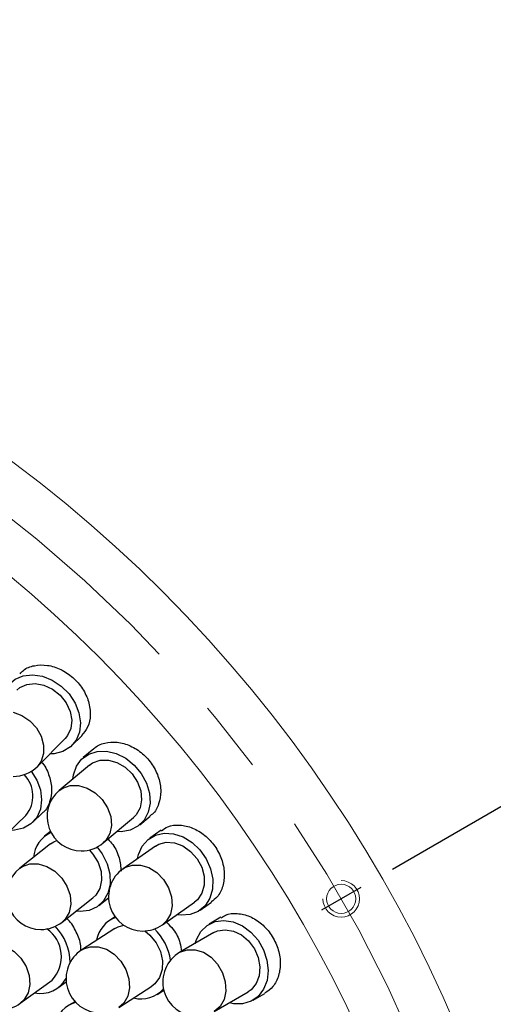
# Model space of a CAD drawing. Header units: millimetres. Extents: x -201 to 202, y 143 to 428.
# Tile 27 of 33: x 113 to 123, y 337 to 358. Entities that reach past the tile are written whole.
import ezdxf

# ---------------------------------------------------------------- set-up
doc = ezdxf.new("R2010")
doc.units = ezdxf.units.MM
doc.header["$LTSCALE"] = 0.25
doc.linetypes.add('CENTER', pattern=[50.8, 31.75, -6.35, 6.35, -6.35])
doc.layers.get('0').update_dxf_attribs({"lineweight": 30})
for name, color, linetype, lineweight in [('BASE', 7, 'Continuous', 20), ('CENTER', 1, 'CENTER', 9), ('DIMENSION', 6, 'Continuous', 9)]:
    doc.layers.add(name, color=color, linetype=linetype, lineweight=lineweight)
doc.layers.add('PCB ASSY', color=7, linetype='Continuous')
doc.styles.add('VS Standard', font='msgothic.ttc', dxfattribs={"height": 3})
doc.dimstyles.new('VS Standard x0.5', dxfattribs={"dimtxt": 3, "dimasz": 3, "dimexe": 0.5, "dimexo": 0.8, "dimgap": 0.5, "dimtad": 3, "dimlfac": 2, "dimrnd": 0.0001, "dimzin": 9, "dimdsep": 46, "dimtxsty": 'VS Standard', "dimcen": 0, "dimaunit": 1, "dimadec": 0, "dimazin": 2, "dimtfac": 1, "dimtmove": 0, "dimatfit": 3, "dimfxl": 1, "dimtolj": 1, "dimtzin": 0, "dimarcsym": 0})

# ---------------------------------------------------------------- blocks, each defined once
blk = doc.blocks.new('*D310')
at = {"layer": 'Defpoints', "color": 0}
for p in [(94.818, 358.128), (120.366, 339.128), (119.5, 338.628), (121.825, 292.192), (94.818, 290.628)]:
    blk.add_point(p, dxfattribs=at)
at = {"layer": 'DIMENSION', "color": 0, "lineweight": -2}
for p, q in [((121.058, 339.528), (131.637, 345.636)), ((94.818, 289.828), (94.818, 281.862))]:
    blk.add_line(p, q, dxfattribs=at)
blk.add_arc((94.818, 324.378), 42.015, 274.0919, 25.9081, dxfattribs=at)
at = {"layer": 'DIMENSION', "color": 0}
for points in [[(133.052, 342.97), (132.169, 342.501), (131.204, 345.386)], [(97.798, 282.969), (97.834, 281.97), (94.818, 282.362)]]:
    blk.add_solid(points, dxfattribs=at)
at = {"layer": 'DIMENSION', "color": 0, "insert": (129.426, 304.397), "char_height": 3, "attachment_point": 5, "rotation": 60, "style": 'VS Standard'}
blk.add_mtext('\\A1;120%%d', dxfattribs=at)

msp = doc.modelspace()

# ---------------------------------------------------------------- linework, layer by layer
at = {"color": 1, "linetype": 'CENTER'}
msp.add_line((120.3656, 339.1278), (119.4996, 338.6278), dxfattribs=at)
at = {"layer": 'BASE'}
for centre, radius in [((94.8179, 324.3778), 30), ((94.8179, 324.3778), 28), ((119.9326, 338.8778), 0.32)]:
    msp.add_circle(centre, radius, dxfattribs=at)
msp.add_arc((119.9326, 338.8778), 0.4, 180, 90, dxfattribs=at)
at = {"layer": 'CENTER'}
msp.add_circle((94.8179, 324.3778), 29, dxfattribs=at)
at = {"layer": 'PCB ASSY'}
for p, q in [((113.2723, 341.7778), (113.8816, 342.3874)), ((114.0319, 342.2372), (114.2449, 342.4503)), ((114.5085, 342.1627), (114.2777, 341.969)), ((114.4144, 341.8063), (113.7542, 341.2521)), ((112.3981, 340.11), (113.0219, 340.7049)), ((113.1685, 340.5511), (113.3862, 340.7587)), ((114.7186, 340.1032), (115.3787, 340.6574)), ((115.5154, 340.4946), (115.7462, 340.6884)), ((113.5624, 340.3486), (113.4326, 340.2465)), ((115.9837, 340.379), (115.7369, 340.2061)), ((113.564, 340.0795), (112.8865, 339.5466)), ((115.8588, 340.032), (115.1528, 339.5375)), ((113.814, 338.3676), (114.4914, 338.9006)), ((114.6228, 338.7336), (114.8335, 338.8993)), ((116.0134, 338.3089), (116.7194, 338.8034)), ((116.8413, 338.6294), (117.0881, 338.8023)), ((114.9765, 338.4822), (114.8567, 338.4052)), ((117.2978, 338.4734), (117.0368, 338.3226)), ((114.9716, 338.2265), (114.2466, 337.7603)), ((117.1431, 338.1386), (116.3967, 337.7075)), ((112.8986, 336.5919), (113.5958, 337.0986)), ((113.7207, 336.9268), (113.9053, 337.0609)), ((115.0578, 336.4986), (115.7828, 336.9647)), ((115.8977, 336.786), (116.0433, 336.8796)), ((117.1469, 336.4086), (117.8933, 336.8397)), ((117.9996, 336.6557), (118.2605, 336.8064)), ((114.0973, 336.6248), (113.9661, 336.549))]:
    msp.add_line(p, q, dxfattribs=at)
at = {"layer": 'PCB ASSY', "flags": 128}
for points in [[(112.4847, 343.1117), (112.4892, 343.2049), (112.5382, 343.3992), (112.6383, 343.5632), (112.7831, 343.6866), (112.9637, 343.7618), (113.1686, 343.7839), (113.385, 343.7516), (113.5993, 343.6668), (113.798, 343.535), (113.9686, 343.3644), (114.1004, 343.1658), (114.1852, 342.9515), (114.2175, 342.7351), (114.1954, 342.5302), (114.1203, 342.3497), (113.9968, 342.2048), (113.8328, 342.1047), (113.6385, 342.0557), (113.5456, 342.0512)], [(112.8208, 343.4479), (112.8857, 343.502), (113.0424, 343.5736), (113.2241, 343.5921), (113.4161, 343.5559), (113.6028, 343.468), (113.7691, 343.3356), (113.9016, 343.1692), (113.9895, 342.9825), (114.0257, 342.7906), (114.0073, 342.6089), (113.9357, 342.4522), (113.8816, 342.3874)], [(112.7419, 342.9645), (112.9321, 342.8935), (113.1069, 342.775), (113.2522, 342.6186), (113.3561, 342.4372), (113.4102, 342.2452), (113.4102, 342.0584), (113.3561, 341.8918), (113.2723, 341.7778)], [(114.0503, 341.5006), (114.0628, 341.5931), (114.1286, 341.7824), (114.2426, 341.937), (114.3977, 342.0474), (114.5841, 342.1065), (114.7902, 342.1107), (115.0029, 342.0596), (115.209, 341.9565), (115.3954, 341.8079), (115.5505, 341.6231), (115.6645, 341.4137), (115.7303, 341.1929), (115.7436, 340.9745), (115.7038, 340.7723), (115.6132, 340.599), (115.4776, 340.4654), (115.3055, 340.38), (115.1076, 340.3481), (115.0146, 340.3517)], [(114.4144, 341.8063), (114.4838, 341.8545), (114.6461, 341.9122), (114.8287, 341.9148), (115.0168, 341.862), (115.1951, 341.7582), (115.3493, 341.6117), (115.4668, 341.4345), (115.5381, 341.2408), (115.5574, 341.0464), (115.5232, 340.867), (115.4382, 340.7172), (115.3787, 340.6574)], [(113.1383, 341.6714), (113.2591, 341.4778), (113.3387, 341.2616), (113.3659, 341.0445), (113.3389, 340.8402), (113.2595, 340.6615), (113.1327, 340.5196), (112.9663, 340.4234), (112.7709, 340.379), (112.6779, 340.3768)], [(113.7542, 341.2521), (113.8304, 341.3042), (113.9939, 341.3594), (114.1771, 341.3594), (114.3651, 341.3042), (114.5426, 341.1982), (114.6954, 341.05), (114.8109, 340.8717), (114.8799, 340.6777), (114.8968, 340.4836), (114.8602, 340.3053), (114.773, 340.1571), (114.7186, 340.1032)], [(115.4694, 339.7593), (115.49, 339.8503), (115.572, 340.0331), (115.699, 340.1772), (115.8631, 340.2737), (116.054, 340.3163), (116.2597, 340.3025), (116.4672, 340.2331), (116.6635, 340.1124), (116.8363, 339.9481), (116.9747, 339.7505), (117.07, 339.532), (117.1162, 339.3063), (117.1105, 339.0875), (117.0532, 338.8896), (116.9478, 338.7248), (116.8011, 338.6036), (116.6222, 338.5335), (116.4223, 338.5189), (116.33, 338.5307)], [(113.564, 340.0795), (113.6349, 340.1255), (113.6996, 340.1538)], [(114.5803, 340.0112), (114.6937, 339.8604), (114.8011, 339.6475), (114.8598, 339.4247), (114.8662, 339.206), (114.8199, 339.0051), (114.7239, 338.8347), (114.5841, 338.7055), (114.4094, 338.6256), (114.2106, 338.6), (114.1178, 338.6067)], [(115.8588, 340.032), (115.9321, 340.074), (116.0988, 340.1174), (116.281, 340.104), (116.4637, 340.035), (116.6324, 339.916), (116.7732, 339.7567), (116.8748, 339.5699), (116.9289, 339.3708), (116.9312, 339.1754), (116.8815, 338.9997), (116.7838, 338.8579), (116.7194, 338.8034)], [(114.4092, 339.9478), (114.4922, 339.8554), (114.6041, 339.6745), (114.6692, 339.4787), (114.6823, 339.2837), (114.6424, 339.1056), (114.5527, 338.9585), (114.4914, 338.9006)], [(112.8865, 339.5466), (112.9489, 339.588), (113.1114, 339.6436), (113.2933, 339.6436), (113.4799, 339.588), (113.6559, 339.4812), (113.8072, 339.3321), (113.9214, 339.1525), (113.9894, 338.9571), (114.0056, 338.7617), (113.9687, 338.5821), (113.8817, 338.433), (113.814, 338.3676)], [(115.1528, 339.5375), (115.1908, 339.5615), (115.3519, 339.6177), (115.5317, 339.6177), (115.7156, 339.5615), (115.8889, 339.4535), (116.0374, 339.3026), (116.149, 339.1209), (116.2148, 338.9232), (116.2295, 338.7255), (116.1917, 338.5439), (116.1047, 338.3929), (116.0134, 338.3089)], [(114.9716, 338.2265), (115.0466, 338.2656), (115.1687, 338.2981)], [(116.7314, 337.9008), (116.7598, 337.9897), (116.8574, 338.1647), (116.9966, 338.2972), (117.1685, 338.379), (117.3623, 338.4048), (117.566, 338.3731), (117.7667, 338.2859), (117.9517, 338.1486), (118.1095, 337.9699), (118.2302, 337.7609), (118.3061, 337.5349), (118.3325, 337.306), (118.3077, 337.0886), (118.2333, 336.8964), (118.114, 336.7415), (117.9573, 336.6335), (117.7729, 336.5792), (117.5726, 336.5822), (117.4817, 336.6019)], [(115.6251, 338.1744), (115.74, 338.0799), (115.8744, 337.9151), (115.9685, 337.7244), (116.0147, 337.5233), (116.0093, 337.328), (115.9526, 337.1544), (115.8494, 337.0166), (115.7828, 336.9647)], [(117.1431, 338.1386), (117.2198, 338.1741), (117.3896, 338.2027), (117.5699, 338.1735), (117.746, 338.0889), (117.9036, 337.9557), (118.03, 337.7846), (118.1149, 337.5897), (118.1515, 337.3866), (118.1368, 337.1918), (118.0719, 337.0211), (117.9622, 336.8883), (117.8933, 336.8397)], [(112.0167, 337.8053), (112.0623, 337.8345), (112.2239, 337.8906), (112.4043, 337.8906), (112.5891, 337.8345), (112.7632, 337.727), (112.9126, 337.5766), (113.0251, 337.3956), (113.0916, 337.1986), (113.1068, 337.0016), (113.0694, 336.8206), (112.9824, 336.6702), (112.8986, 336.5919)], [(114.2466, 337.7603), (114.2671, 337.7728), (114.4272, 337.8295), (114.6056, 337.8295), (114.7878, 337.7728), (114.959, 337.6639), (115.1053, 337.5118), (115.2149, 337.3287), (115.279, 337.1295), (115.2922, 336.9302), (115.2536, 336.7471), (115.1663, 336.595), (115.0578, 336.4986)], [(116.3967, 337.7075), (116.5553, 337.7643), (116.7321, 337.7643), (116.9121, 337.7071), (117.0808, 337.5973), (117.2244, 337.4438), (117.3314, 337.2591), (117.393, 337.0581), (117.4043, 336.857), (117.3643, 336.6723), (117.2764, 336.5188), (117.1476, 336.409), (117.1469, 336.4086)]]:
    msp.add_lwpolyline(points, dxfattribs=at)
at = {"layer": 'PCB ASSY'}
for centre, radius, start, end in [((112.7419, 342.3081), 0.75, 270, 315.01), ((112.5109, 341.1298), 0.6645, 320.25514, 44.7741), ((114.2364, 340.6777), 0.75, 130.01, 270), ((113.8322, 339.74), 0.6435, 113.80533, 175.93799), ((114.2364, 340.6777), 0.75, 270, 310.01), ((113.3503, 338.9571), 0.75, 128.19182, 270), ((115.5831, 338.9232), 0.75, 125.01, 270), ((113.3503, 338.9571), 0.75, 270, 308.19182), ((112.8584, 337.4828), 1.1308, 359.85885, 44.54294), ((115.2074, 337.8626), 0.6445, 110.00428, 170.46059), ((115.5831, 338.9232), 0.75, 270, 305.01), ((113.0611, 337.6089), 0.7391, 316.34268, 55.54326), ((115.0166, 337.3646), 1.1872, 8.1763, 46.02129), ((114.6522, 337.1295), 0.75, 122.73727, 270), ((116.7718, 337.0581), 0.75, 120.01, 270), ((113.3396, 337.4503), 0.6441, 258.50488, 330.8672), ((115.5477, 337.334), 0.6476, 255.2628, 319.03219), ((112.4576, 337.1986), 0.75, 270, 306.01), ((114.2898, 335.9907), 0.6437, 106.05211, 167.7514)]:
    msp.add_arc(centre, radius, start, end, dxfattribs=at)
for points, knots in [([(112.8932, 343.802), (112.9165, 343.8298), (112.9947, 343.923), (113.2057, 343.9965), (113.4905, 344.0071), (113.7885, 343.9146), (114.0597, 343.7346), (114.2747, 343.4859), (114.4097, 343.1963), (114.4473, 342.9011), (114.3951, 342.6354), (114.2901, 342.5118), (114.2407, 342.4537)], [0, 0, 0, 0, 0.0456145, 0.152969, 0.2603375, 0.3677271, 0.475114, 0.5824781, 0.6898354, 0.797211, 0.9046031, 1, 1, 1, 1]), ([(114.5105, 342.1608), (114.5132, 342.1644), (114.5692, 342.2347), (114.7478, 342.2977), (115.0205, 342.3242), (115.3142, 342.2412), (115.5845, 342.0685), (115.8034, 341.8221), (115.945, 341.5312), (115.9956, 341.2263), (115.9435, 340.9509), (115.85, 340.7653), (115.7587, 340.7085), (115.74, 340.6968)], [0, 0, 0, 0, 0.0056363, 0.1130129, 0.2203926, 0.3277958, 0.4352067, 0.5425986, 0.6499746, 0.7573607, 0.864769, 0.9721768, 1, 1, 1, 1]), ([(113.3655, 341.8711), (113.3732, 341.8629), (113.4553, 341.7766), (113.5436, 341.5642), (113.6044, 341.2673), (113.5522, 340.995), (113.47, 340.8194), (113.3907, 340.7679), (113.383, 340.7629)], [0, 0, 0, 0, 0.0247644, 0.2621481, 0.4995687, 0.7370395, 0.9744993, 1, 1, 1, 1]), ([(115.9905, 340.3684), (116.0353, 340.4005), (116.1496, 340.4823), (116.3936, 340.5058), (116.6779, 340.4432), (116.9487, 340.281), (117.172, 340.0415), (117.323, 339.7508), (117.3853, 339.4409), (117.3497, 339.1512), (117.2448, 338.9266), (117.1277, 338.8447), (117.0807, 338.8119)], [0, 0, 0, 0, 0.0691308, 0.1764753, 0.283838, 0.3912187, 0.4985902, 0.6059395, 0.7132878, 0.8206575, 0.9280389, 1, 1, 1, 1]), ([(114.8195, 340.188), (114.8568, 340.1482), (114.9678, 340.0297), (115.0799, 339.7785), (115.0988, 339.5818), (115.1081, 339.4847)], [0, 0, 0, 0, 0.2035811, 0.6068151, 1, 1, 1, 1]), ([(117.3047, 338.462), (117.334, 338.4826), (117.4331, 338.5523), (117.6553, 338.569), (117.9332, 338.506), (118.1973, 338.34), (118.413, 338.0964), (118.5567, 337.8006), (118.6126, 337.486), (118.5731, 337.1909), (118.4541, 336.9471), (118.3205, 336.8543), (118.2574, 336.8106)], [0, 0, 0, 0, 0.0450427, 0.1523979, 0.2597666, 0.3671568, 0.4745442, 0.5819091, 0.6892664, 0.7966425, 0.9040353, 1, 1, 1, 1]), ([(114.2233, 337.7618), (114.224, 337.7912), (114.2271, 337.9192), (114.1325, 338.1516), (114.0188, 338.3607), (113.9262, 338.4381), (113.9152, 338.4473)], [0, 0, 0, 0, 0.1227753, 0.5336754, 0.944483, 1, 1, 1, 1]), ([(116.1012, 338.3704), (116.1542, 338.3173), (116.2825, 338.1885), (116.4011, 337.9561), (116.4249, 337.7915), (116.4339, 337.729)], [0, 0, 0, 0, 0.3038489, 0.7356976, 1, 1, 1, 1])]:
    msp.add_open_spline(points, degree=3, knots=knots, dxfattribs=at)

# ---------------------------------------------------------------- dimensions: what is measured, and where the dimension line sits
at = {"layer": 'DIMENSION'}
dim = msp.add_angular_dim_2l(base=(121.8248, 292.1922), line1=((120.3656, 339.1278), (119.4996, 338.6278)), line2=((94.8179, 358.1278), (94.8179, 290.6278)), dimstyle='VS Standard x0.5', dxfattribs=at)
dim.commit()
dim.dimension.update_dxf_attribs({"geometry": '*D310', "text_midpoint": (129.4261, 304.3968)})

doc.saveas('drawing.dxf')
